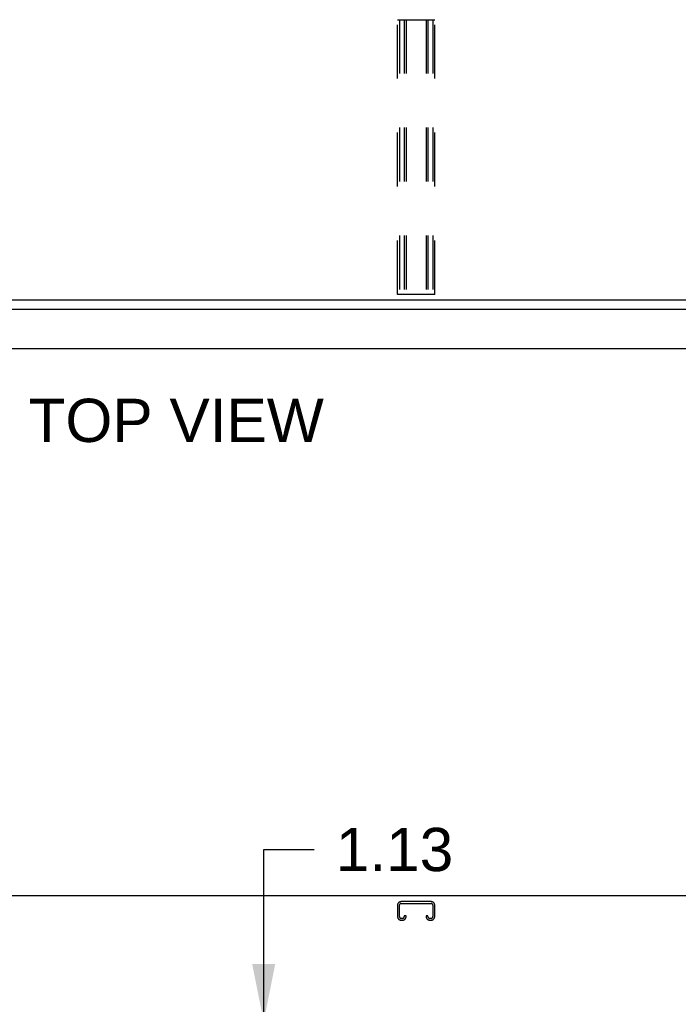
# Model space of a CAD drawing. Header units: inches. Extents: x 0 to 214, y 0 to 139.
# Tile 9 of 15: x 77 to 91, y 90 to 112. Entities that reach past the tile are written whole.
import ezdxf

# ---------------------------------------------------------------- set-up
doc = ezdxf.new("R2010")
doc.units = ezdxf.units.IN
doc.header["$LTSCALE"] = 11.782908
doc.header["$MEASUREMENT"] = 0
doc.linetypes.add('HIDDEN', pattern=[0.2, 0.1, -0.1])
doc.layers.get('0').update_dxf_attribs({"linetype": 'CONTINUOUS'})
doc.layers.add('DEFAULT_2', color=8, linetype='HIDDEN')
doc.layers.add('DIMENSIONS', color=7, linetype='CONTINUOUS')
doc.styles.get("Standard").update_dxf_attribs({"font": 'arial.ttf'})
doc.dimstyles.new('DIMSTYLE_2', dxfattribs={"dimtxt": 0.945153, "dimasz": 1.260204, "dimexe": 0.09, "dimexo": 0.07, "dimgap": 0.0375, "dimtad": 0, "dimtih": 1, "dimtoh": 1, "dimzin": 4, "dimdsep": 46, "dimtxsty": 'Standard', "dimblk": '_FILLED', "dimblk1": '_FILLED', "dimblk2": '_FILLED', "dimcen": 0.09, "dimazin": 1, "dimtfac": 1, "dimtofl": 0, "dimtmove": 0, "dimatfit": 3, "dimldrblk": '_FILLED', "dimfxl": 1, "dimtolj": 1, "dimtzin": 4, "dimarcsym": 0})

# ---------------------------------------------------------------- blocks, each defined once
blk = doc.blocks.new('_FILLED')
at = {"color": 0, "linetype": 'ByBlock'}
blk.add_solid([(0, 0), (-1, 0.2), (-1, -0.2)], dxfattribs=at)
blk = doc.blocks.new('*D12')
at = {"layer": 'DIMENSIONS', "color": 2, "linetype": 'Continuous'}
for p, q in [((82.15, 90.096), (82.15, 93.86)), ((82.15, 93.86), (83.253, 93.86)), ((83.284, 90.096), (81.548, 90.096)), ((83.284, 88.971), (81.548, 88.971)), ((82.15, 88.971), (82.15, 86.45))]:
    blk.add_line(p, q, dxfattribs=at)
at = {"layer": 'DIMENSIONS', "color": 2, "linetype": 'Continuous', "xscale": 1.2602040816, "yscale": 1.2602040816, "zscale": 1.2602040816}
for p, rotation in [((82.15, 90.096), 270), ((82.15, 88.971), 90)]:
    blk.add_blockref('_FILLED', p, dxfattribs=dict(at, rotation=rotation))
at = {"layer": 'DIMENSIONS', "color": 2, "linetype": 'Continuous', "insert": (83.725, 94.332), "char_height": 0.9452, "width": 2.56843, "attachment_point": 1, "line_spacing_factor": 0.9}
blk.add_mtext('1.13', dxfattribs=at)

msp = doc.modelspace()

# ---------------------------------------------------------------- linework, layer by layer
at = {"color": 7, "linetype": 'Continuous'}
for p, q in [((99.795, 105.861), (60.42, 105.861)), ((99.795, 92.846), (60.42, 92.846))]:
    msp.add_line(p, q, dxfattribs=at)
at = {"color": 3, "linetype": 'Continuous'}
for p, q in [((97.65, 105.657), (60.752, 105.657)), ((60.979, 104.803), (97.423, 104.803))]:
    msp.add_line(p, q, dxfattribs=at)
at = {"layer": 'DEFAULT_2', "color": 8, "linetype": 'HIDDEN'}
for p, q in [((85.076, 111.986), (85.888, 111.986)), ((85.076, 105.986), (85.076, 111.986)), ((85.116, 111.986), (85.116, 105.986)), ((85.223, 111.986), (85.223, 105.986)), ((85.263, 111.986), (85.263, 105.986)), ((85.701, 111.986), (85.701, 105.986)), ((85.741, 111.986), (85.741, 105.986)), ((85.848, 111.986), (85.848, 105.986)), ((85.888, 105.986), (85.888, 111.986)), ((85.888, 105.986), (85.076, 105.986)), ((85.808, 92.721), (85.156, 92.721)), ((85.076, 92.641), (85.076, 92.394)), ((85.116, 92.394), (85.116, 92.641)), ((85.156, 92.681), (85.808, 92.681)), ((85.848, 92.641), (85.848, 92.394)), ((85.888, 92.394), (85.888, 92.641)), ((85.183, 92.354), (85.156, 92.354)), ((85.156, 92.314), (85.183, 92.314)), ((85.223, 92.408), (85.223, 92.394)), ((85.263, 92.408), (85.223, 92.408)), ((85.263, 92.394), (85.263, 92.408)), ((85.701, 92.408), (85.701, 92.394)), ((85.741, 92.408), (85.701, 92.408)), ((85.741, 92.394), (85.741, 92.408)), ((85.808, 92.354), (85.781, 92.354)), ((85.781, 92.314), (85.808, 92.314))]:
    msp.add_line(p, q, dxfattribs=at)
for centre, radius, start, end in [((85.156, 92.641), 0.08, 90, 180), ((85.808, 92.641), 0.08, 0, 90), ((85.156, 92.641), 0.04, 90, 180), ((85.808, 92.641), 0.04, 0, 90), ((85.156, 92.394), 0.08, 180, 270), ((85.156, 92.394), 0.04, 180, 270), ((85.183, 92.394), 0.08, 270, 360), ((85.183, 92.394), 0.04, 270, 360), ((85.781, 92.394), 0.08, 180, 270), ((85.781, 92.394), 0.04, 180, 270), ((85.808, 92.394), 0.08, 270, 360), ((85.808, 92.394), 0.04, 270, 360)]:
    msp.add_arc(centre, radius, start, end, dxfattribs=at)

# ---------------------------------------------------------------- texts
at = {"layer": 'DIMENSIONS', "color": 2, "linetype": 'Continuous', "insert": (80.237, 103.706), "char_height": 0.9452, "width": 6.44039, "attachment_point": 2, "line_spacing_factor": 0.9}
msp.add_mtext('TOP VIEW', dxfattribs=at)

# ---------------------------------------------------------------- dimensions: what is measured, and where the dimension line sits
at = {"layer": 'DIMENSIONS', "color": 2, "linetype": 'Continuous'}
dim = msp.add_linear_dim(base=(82.150056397, 90.095668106), p1=(83.35424007, 88.970668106), p2=(83.35424007, 90.095668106), angle=90, dimstyle='DIMSTYLE_2', dxfattribs=at)
dim.commit()
dim.dimension.update_dxf_attribs({"geometry": '*D12', "text_midpoint": (85.050457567, 93.854656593), "dimtype": 160})

doc.saveas('drawing.dxf')
